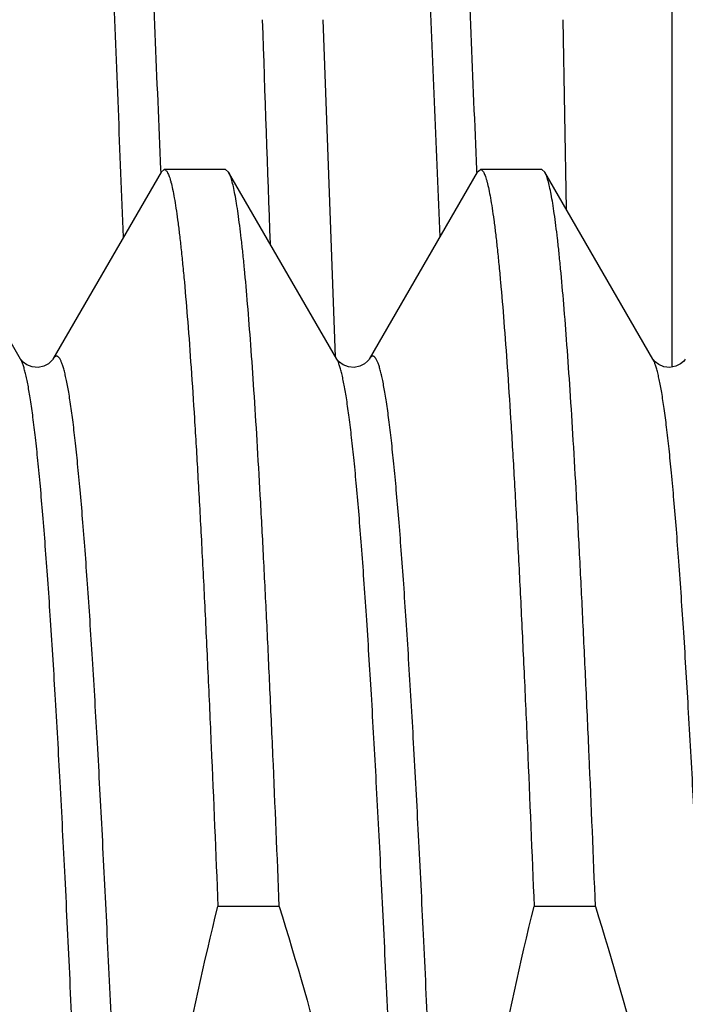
# Model space of a CAD drawing. Header units: inches. Extents: x 0.2 to 16.8, y 0.2 to 10.8.
# Tile 73 of 98: x 12.4463 to 12.4901, y 6.2392 to 6.3041. Entities that reach past the tile are written whole.
import ezdxf

# ---------------------------------------------------------------- set-up
doc = ezdxf.new("R2010")
doc.units = ezdxf.units.IN
doc.header["$LTSCALE"] = 0.935
doc.header["$MEASUREMENT"] = 0
doc.layers.get('0').update_dxf_attribs({"linetype": 'CONTINUOUS'})

msp = doc.modelspace()

# ---------------------------------------------------------------- linework, layer by layer
at = {"color": 7, "linetype": 'CONTINUOUS'}
for p, q in [((12.489279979, 6.2811811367), (12.489279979, 6.383554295)), ((12.4670888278, 6.2818447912), (12.4662722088, 6.304054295)), ((12.4820828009, 6.3040543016), (12.4823011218, 6.2915667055)), ((12.4556049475, 6.294016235), (12.4558078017, 6.2941916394)), ((12.4598501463, 6.2941916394), (12.4558078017, 6.2941916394)), ((12.4600530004, 6.2940162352), (12.4598501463, 6.2941916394)), ((12.4764376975, 6.294016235), (12.4766405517, 6.2941916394)), ((12.4806828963, 6.2941916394), (12.4766405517, 6.2941916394)), ((12.4808857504, 6.2940162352), (12.4806828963, 6.2941916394)), ((12.4463469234, 6.2816990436), (12.4392202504, 6.2940162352)), ((12.4556049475, 6.294016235), (12.4484782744, 6.2816990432)), ((12.4671796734, 6.2816990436), (12.4600530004, 6.2940162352)), ((12.4764376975, 6.294016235), (12.4693110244, 6.2816990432)), ((12.4880124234, 6.2816990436), (12.4808857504, 6.2940162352)), ((12.4880481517, 6.281645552), (12.4880123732, 6.2816991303)), ((12.4633896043, 6.2456583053), (12.4593472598, 6.2456583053)), ((12.4842223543, 6.2456583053), (12.4801800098, 6.2456583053))]:
    msp.add_line(p, q, dxfattribs=at)
at = {"color": 9, "linetype": 'CONTINUOUS'}
for p, q in [((12.4555989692, 6.2940112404), (12.4555919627, 6.2941784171)), ((12.4764071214, 6.2940122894), (12.4764003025, 6.2941797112)), ((12.4881028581, 6.281512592), (12.4880124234, 6.2816990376))]:
    msp.add_line(p, q, dxfattribs=at)
at = {"color": 7, "linetype": 'CONTINUOUS'}
for points in [[(12.4484781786, 6.2816988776), (12.4484545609, 6.2816622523), (12.4483660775, 6.2815552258), (12.4481785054, 6.2813954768), (12.4478738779, 6.2812360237), (12.4474980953, 6.2811536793), (12.4471175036, 6.2811855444), (12.4467673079, 6.2813205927), (12.4465244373, 6.2814919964), (12.4463971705, 6.2816265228), (12.4463493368, 6.2816949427), (12.4463467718, 6.2816993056)], [(12.4693109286, 6.2816988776), (12.4692873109, 6.2816622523), (12.4691988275, 6.2815552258), (12.4690112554, 6.2813954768), (12.4687066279, 6.2812360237), (12.4683308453, 6.2811536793), (12.4679502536, 6.2811855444), (12.4676000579, 6.2813205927), (12.4673571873, 6.2814919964), (12.4672299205, 6.2816265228), (12.4671820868, 6.2816949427), (12.4671795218, 6.2816993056)], [(12.4883893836, 6.2813455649), (12.4881658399, 6.2815141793), (12.4880481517, 6.281645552)], [(12.4901436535, 6.2816988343), (12.4901143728, 6.2816542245), (12.4900181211, 6.2815413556), (12.4898221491, 6.2813805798), (12.4895096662, 6.2812252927), (12.4891267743, 6.281151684), (12.4887350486, 6.2811977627), (12.4883893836, 6.2813455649)]]:
    msp.add_lwpolyline(points, dxfattribs=at)
msp.add_arc((18.4776414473, 6.5053586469), 6.0187397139, 181.91668718, 182.057296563, dxfattribs=at)
at = {"color": 9, "linetype": 'CONTINUOUS'}
for points, knots in [([(12.4555919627, 6.2941784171), (12.4554667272, 6.2971656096), (12.4552113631, 6.3031432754), (12.4548929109, 6.3106062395), (12.4546473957, 6.3165551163), (12.4544687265, 6.3209691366), (12.45429342, 6.3253322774), (12.4541193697, 6.3296313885), (12.4539449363, 6.3338531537), (12.4537678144, 6.3379839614), (12.4535860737, 6.3420102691), (12.4533992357, 6.3459194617), (12.4532089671, 6.3497002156), (12.4530174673, 6.3533421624), (12.4528270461, 6.3568351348), (12.4526395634, 6.3601687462), (12.4524574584, 6.363332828), (12.4522804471, 6.3663176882), (12.4521064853, 6.3691142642), (12.4519333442, 6.3717136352), (12.4517588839, 6.374106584), (12.4515807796, 6.3762841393), (12.4513975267, 6.378238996), (12.4512367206, 6.3797258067), (12.451105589, 6.3808003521), (12.4510104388, 6.3815199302), (12.4509152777, 6.3821811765), (12.4508203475, 6.3827837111), (12.4507258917, 6.3833271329), (12.4506321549, 6.3838110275), (12.4505393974, 6.3842349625), (12.4504479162, 6.3845985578), (12.450357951, 6.3849014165), (12.4502805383, 6.3851146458), (12.4502176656, 6.3852535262), (12.4501737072, 6.3853358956), (12.4501299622, 6.3854030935), (12.4500862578, 6.3854552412), (12.4500422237, 6.385492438), (12.449997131, 6.3855143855), (12.4499507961, 6.3855196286), (12.4499048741, 6.3855073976), (12.4498603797, 6.3854790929), (12.4498166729, 6.3854356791), (12.4497731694, 6.3853771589), (12.4497464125, 6.385331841), (12.4497328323, 6.3853068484)], [0, 0, 0, 0, 0.0974856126, 0.1950848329, 0.243557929, 0.2916190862, 0.3391257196, 0.3859367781, 0.4319102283, 0.4768975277, 0.5207490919, 0.5633250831, 0.6045055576, 0.6441798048, 0.6822379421, 0.7185660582, 0.7530468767, 0.7855763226, 0.8160609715, 0.844407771, 0.8705185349, 0.8942915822, 0.9156446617, 0.9345361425, 0.9430507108, 0.9509405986, 0.958202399, 0.9648328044, 0.970828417, 0.9761859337, 0.9809026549, 0.9849766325, 0.9884077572, 0.9912011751, 0.9923641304, 0.9933759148, 0.994242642, 0.9949741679, 0.9955870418, 0.9961094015, 0.9965859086, 0.9970741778, 0.9976283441, 0.9982866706, 0.9990725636, 1, 1, 1, 1]), ([(12.4764003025, 6.2941797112), (12.4762787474, 6.2971650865), (12.4760392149, 6.3031393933), (12.4756822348, 6.3120707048), (12.4753225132, 6.3209054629), (12.4749563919, 6.329535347), (12.4746394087, 6.3365498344), (12.474390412, 6.3419789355), (12.4741532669, 6.3471000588), (12.4739164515, 6.3520446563), (12.4736737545, 6.3567983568), (12.4734948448, 6.3601330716), (12.4733149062, 6.3632992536), (12.4731333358, 6.3662865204), (12.4729495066, 6.3690844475), (12.4727629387, 6.3716833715), (12.4725749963, 6.3740749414), (12.4723886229, 6.37625219), (12.4722061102, 6.3782089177), (12.4720523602, 6.3796987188), (12.4719289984, 6.3807759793), (12.4718399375, 6.381497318), (12.4717510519, 6.3821601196), (12.4716622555, 6.3827640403), (12.4715734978, 6.3833087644), (12.4714847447, 6.3837940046), (12.4713959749, 6.3842194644), (12.4713071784, 6.3845848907), (12.4712182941, 6.3848899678), (12.4711403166, 6.3851051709), (12.4710760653, 6.3852456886), (12.4710306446, 6.3853294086), (12.4709850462, 6.3853979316), (12.4709391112, 6.38545133), (12.4708925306, 6.3854896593), (12.4708447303, 6.3855125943), (12.4707956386, 6.3855189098), (12.470746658, 6.3855079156), (12.4706988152, 6.3854807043), (12.4706517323, 6.3854382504), (12.470604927, 6.3853807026), (12.4705761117, 6.3853358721), (12.4705615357, 6.3853111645)], [0, 0, 0, 0, 0.0974130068, 0.1949371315, 0.2914205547, 0.3856917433, 0.4765505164, 0.5203474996, 0.5628830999, 0.6436937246, 0.6817409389, 0.718069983, 0.7525718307, 0.7851345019, 0.815643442, 0.8439890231, 0.8700848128, 0.8938557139, 0.9152329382, 0.9341564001, 0.942684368, 0.9505840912, 0.9578524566, 0.9644867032, 0.9704847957, 0.9758454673, 0.9805681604, 0.984653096, 0.9881028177, 0.9909246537, 0.9921054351, 0.993137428, 0.9940269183, 0.9947841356, 0.9954260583, 0.9959805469, 0.9964901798, 0.9970088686, 0.9975881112, 0.9982655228, 0.9990647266, 1, 1, 1, 1]), ([(12.4588945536, 6.1191844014), (12.4588638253, 6.1192375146), (12.4588044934, 6.1193621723), (12.4587244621, 6.1195772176), (12.4586441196, 6.1198405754), (12.4585635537, 6.1201521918), (12.4584828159, 6.1205120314), (12.4584019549, 6.1209199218), (12.4583209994, 6.1213756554), (12.4582080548, 6.1220774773), (12.458068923, 6.1230726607), (12.4579077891, 6.1244067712), (12.4577463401, 6.1259239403), (12.4575846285, 6.1276205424), (12.4574227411, 6.1294925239), (12.4572607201, 6.1315353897), (12.457098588, 6.1337442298), (12.4568753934, 6.1370051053), (12.4565993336, 6.1414532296), (12.456276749, 6.1472067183), (12.4559537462, 6.1534728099), (12.4556304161, 6.1601911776), (12.4553068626, 6.1672971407), (12.4549831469, 6.1747222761), (12.4546593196, 6.1823950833), (12.4543354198, 6.190241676), (12.4540114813, 6.1981864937), (12.4536875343, 6.2061530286), (12.4533636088, 6.214064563), (12.4530397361, 6.2218449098), (12.4527159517, 6.2294191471), (12.4523923, 6.2367143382), (12.4520688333, 6.2436602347), (12.4517456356, 6.2501899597), (12.4514227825, 6.2562406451), (12.4511471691, 6.2609562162), (12.4509246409, 6.2644457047), (12.4507624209, 6.2668359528), (12.4506002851, 6.2690662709), (12.4504382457, 6.2711312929), (12.450276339, 6.2730260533), (12.4501146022, 6.2747460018), (12.4499531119, 6.276287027), (12.4497919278, 6.2776454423), (12.4496528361, 6.2786611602), (12.4495399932, 6.2793796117), (12.4494590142, 6.2798479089), (12.4493781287, 6.2802684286), (12.4492973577, 6.2806409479), (12.4492167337, 6.2809652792), (12.449136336, 6.2812413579), (12.4490561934, 6.2814691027), (12.4489860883, 6.2816273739), (12.4489285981, 6.281728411), (12.4488881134, 6.2817873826), (12.4488475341, 6.2818343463), (12.4488066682, 6.2818693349), (12.4487651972, 6.281892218), (12.4487229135, 6.2819024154), (12.4486803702, 6.2818992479), (12.4486384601, 6.2818829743), (12.4485973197, 6.2818543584), (12.4485566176, 6.2818137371), (12.4485161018, 6.2817611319), (12.4484909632, 6.2817209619), (12.4484782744, 6.281699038)], [0, 0, 0, 0, 0.0011251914, 0.0025243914, 0.0042052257, 0.0061716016, 0.0084252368, 0.0109667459, 0.0137960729, 0.0169124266, 0.024001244, 0.0322204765, 0.0415530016, 0.0519780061, 0.0634717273, 0.076007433, 0.0895555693, 0.1040841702, 0.1359420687, 0.1712773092, 0.2097516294, 0.2509961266, 0.2946149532, 0.3401891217, 0.3872806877, 0.4354370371, 0.4841952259, 0.5330864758, 0.5816407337, 0.6293911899, 0.6758788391, 0.7206569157, 0.7632951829, 0.8033841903, 0.8405393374, 0.8744045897, 0.8900009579, 0.9046561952, 0.9183354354, 0.931006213, 0.9426388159, 0.9532060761, 0.9626837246, 0.9710507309, 0.9782893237, 0.9814811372, 0.9843861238, 0.987003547, 0.989333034, 0.9913749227, 0.9931307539, 0.9946036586, 0.9957999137, 0.996298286, 0.996733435, 0.9971095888, 0.997433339, 0.9977150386, 0.9979702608, 0.9982195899, 0.9984849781, 0.9987848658, 0.9991322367, 0.9995355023, 1, 1, 1, 1]), ([(12.4797273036, 6.1191844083), (12.4796965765, 6.1192375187), (12.4796372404, 6.1193621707), (12.4795572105, 6.1195772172), (12.479476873, 6.1198405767), (12.4793963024, 6.1201521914), (12.4793155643, 6.1205120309), (12.4792347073, 6.1209199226), (12.4791537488, 6.1213756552), (12.4790408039, 6.1220774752), (12.4789016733, 6.1230726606), (12.4787405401, 6.1244067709), (12.4785790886, 6.1259239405), (12.4784173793, 6.1276205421), (12.4782554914, 6.1294925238), (12.4780934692, 6.1315353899), (12.4779313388, 6.1337442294), (12.4777081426, 6.1370051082), (12.4774320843, 6.1414532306), (12.4771094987, 6.1472067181), (12.4767864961, 6.1534728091), (12.4764631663, 6.1601911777), (12.4761396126, 6.1672971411), (12.4758158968, 6.1747222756), (12.4754920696, 6.1823950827), (12.4751681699, 6.1902416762), (12.4748442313, 6.1981864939), (12.4745202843, 6.2061530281), (12.4741963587, 6.2140645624), (12.473872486, 6.2218449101), (12.4735487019, 6.2294191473), (12.4732250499, 6.2367143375), (12.4729015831, 6.2436602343), (12.4725783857, 6.2501899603), (12.472255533, 6.2562406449), (12.4719799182, 6.2609562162), (12.4717573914, 6.2644457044), (12.4715951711, 6.2668359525), (12.4714330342, 6.2690662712), (12.4712709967, 6.2711312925), (12.4711090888, 6.2730260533), (12.4709473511, 6.2747460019), (12.4707858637, 6.2762870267), (12.470624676, 6.2776454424), (12.4704855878, 6.2786611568), (12.4703727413, 6.2793796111), (12.470291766, 6.2798479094), (12.4702108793, 6.2802684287), (12.470130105, 6.2806409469), (12.4700494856, 6.2809652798), (12.4699690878, 6.2812413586), (12.4698889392, 6.2814691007), (12.4698188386, 6.2816273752), (12.4697613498, 6.2817284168), (12.4697208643, 6.2817873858), (12.4696802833, 6.2818343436), (12.4696394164, 6.2818693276), (12.4695979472, 6.2818922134), (12.4695556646, 6.2819024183), (12.4695131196, 6.2818992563), (12.4694712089, 6.2818829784), (12.4694300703, 6.2818543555), (12.4693893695, 6.2818137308), (12.4693488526, 6.2817611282), (12.4693237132, 6.2817209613), (12.4693110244, 6.2816990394)], [0, 0, 0, 0, 0.0011251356, 0.0025243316, 0.0042052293, 0.0061715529, 0.0084251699, 0.010966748, 0.0137960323, 0.0169123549, 0.0240012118, 0.0322204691, 0.0415529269, 0.0519779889, 0.0634717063, 0.0760073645, 0.0895555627, 0.1040841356, 0.1359420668, 0.1712772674, 0.2097515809, 0.2509961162, 0.2946149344, 0.3401890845, 0.3872806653, 0.4354370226, 0.4841952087, 0.5330864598, 0.5816407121, 0.6293911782, 0.6758788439, 0.7206568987, 0.7632951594, 0.8033842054, 0.8405393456, 0.8744045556, 0.8900009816, 0.9046561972, 0.9183354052, 0.9310062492, 0.9426388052, 0.9532060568, 0.962683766, 0.9710507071, 0.9782893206, 0.9814811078, 0.9843861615, 0.9870035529, 0.9893330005, 0.9913749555, 0.9931307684, 0.9946036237, 0.9957999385, 0.9962983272, 0.9967334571, 0.9971095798, 0.9974333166, 0.997715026, 0.9979702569, 0.9982195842, 0.9984849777, 0.9987848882, 0.999132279, 0.9995355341, 1, 1, 1, 1]), ([(12.4567631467, 6.1191839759), (12.4567504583, 6.1191620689), (12.4567253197, 6.1191219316), (12.4566848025, 6.1190693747), (12.4566441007, 6.1190287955), (12.45660296, 6.1190002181), (12.4565610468, 6.118983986), (12.4565185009, 6.1189808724), (12.4564762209, 6.1189911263), (12.456434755, 6.1190140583), (12.4563938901, 6.1190490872), (12.4563533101, 6.1190960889), (12.4563128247, 6.119155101), (12.4562553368, 6.1192562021), (12.4561852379, 6.1194145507), (12.4561050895, 6.1196423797), (12.4560246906, 6.1199185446), (12.4559440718, 6.1202429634), (12.4558632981, 6.1206155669), (12.455782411, 6.1210361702), (12.4557014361, 6.1215045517), (12.4555885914, 6.1222231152), (12.4554495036, 6.1232389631), (12.4552883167, 6.124597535), (12.45512683, 6.1261387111), (12.4549650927, 6.1278588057), (12.4548031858, 6.1297537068), (12.454641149, 6.1318188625), (12.4544790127, 6.1340493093), (12.4543167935, 6.136439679), (12.4540942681, 6.1399293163), (12.4538186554, 6.1446450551), (12.453495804, 6.1506959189), (12.4531726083, 6.1572257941), (12.4528491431, 6.1641718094), (12.4525254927, 6.1714670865), (12.4522017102, 6.179041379), (12.4518778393, 6.186821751), (12.4515539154, 6.1947332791), (12.4512299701, 6.2026997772), (12.4509060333, 6.2106445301), (12.4505821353, 6.2184910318), (12.4502583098, 6.2261637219), (12.4499345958, 6.2335887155), (12.4496110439, 6.2406945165), (12.4492877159, 6.247412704), (12.4489647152, 6.2536785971), (12.4486421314, 6.2594318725), (12.4483660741, 6.2638798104), (12.448142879, 6.2671405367), (12.4479807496, 6.2693492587), (12.447818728, 6.271392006), (12.4476568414, 6.2732638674), (12.4474951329, 6.274960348), (12.4473336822, 6.2764773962), (12.4471725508, 6.2778113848), (12.4470334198, 6.2788064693), (12.4469204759, 6.2795082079), (12.4468395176, 6.27996388), (12.4467586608, 6.2803717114), (12.4466779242, 6.2807314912), (12.4465973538, 6.2810430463), (12.4465170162, 6.2813063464), (12.4464369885, 6.281521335), (12.4463776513, 6.2816459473), (12.4463469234, 6.2816990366)], [0, 0, 0, 0, 0.0004642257, 0.000867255, 0.0012144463, 0.0015141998, 0.0017794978, 0.0020288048, 0.0022840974, 0.0025659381, 0.0028898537, 0.0032661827, 0.0037015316, 0.0042001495, 0.0053969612, 0.0068703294, 0.0086266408, 0.0106691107, 0.0129990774, 0.0156169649, 0.0185225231, 0.0217148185, 0.028954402, 0.0373223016, 0.0468009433, 0.0573690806, 0.0690025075, 0.0816741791, 0.0953541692, 0.110010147, 0.1256072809, 0.1594737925, 0.1966300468, 0.2367200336, 0.2793590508, 0.3241376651, 0.370625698, 0.4183763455, 0.4669305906, 0.5158216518, 0.5645794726, 0.6127352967, 0.6598261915, 0.7053995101, 0.7490173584, 0.7902608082, 0.8287339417, 0.8640678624, 0.8959244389, 0.9104523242, 0.9239998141, 0.9365347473, 0.9480277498, 0.9584520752, 0.9677837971, 0.9760023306, 0.9830904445, 0.9862064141, 0.9890353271, 0.9915765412, 0.9938298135, 0.9957957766, 0.997476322, 0.9988751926, 1, 1, 1, 1]), ([(12.4775958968, 6.1191839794), (12.4775832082, 6.1191620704), (12.47755807, 6.1191219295), (12.4775175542, 6.1190693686), (12.4774768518, 6.1190287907), (12.4774357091, 6.1190002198), (12.4773937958, 6.1189839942), (12.4773512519, 6.1189808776), (12.4773089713, 6.1189911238), (12.4772675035, 6.1190140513), (12.4772266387, 6.1190490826), (12.4771860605, 6.1190960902), (12.4771455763, 6.1191551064), (12.4770880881, 6.1192562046), (12.4770179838, 6.1194145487), (12.4769378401, 6.11964238), (12.4768574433, 6.1199185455), (12.4767768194, 6.1202429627), (12.4766960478, 6.1206155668), (12.4766151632, 6.1210361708), (12.4765341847, 6.1215045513), (12.4764213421, 6.1222231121), (12.4762822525, 6.1232389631), (12.4761210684, 6.1245975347), (12.4759595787, 6.1261387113), (12.4757978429, 6.1278588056), (12.4756359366, 6.1297537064), (12.475473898, 6.1318188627), (12.4753117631, 6.1340493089), (12.4751495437, 6.1364396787), (12.4749270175, 6.1399293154), (12.4746514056, 6.1446450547), (12.4743285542, 6.1506959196), (12.4740053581, 6.1572257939), (12.473681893, 6.1641718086), (12.4733582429, 6.1714670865), (12.4730344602, 6.1790413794), (12.4727105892, 6.1868217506), (12.4723866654, 6.1947332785), (12.4720627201, 6.2026997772), (12.4717387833, 6.2106445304), (12.4714148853, 6.2184910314), (12.4710910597, 6.2261637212), (12.4707673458, 6.2335887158), (12.4704437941, 6.2406945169), (12.4701204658, 6.2474127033), (12.4697974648, 6.2536785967), (12.469474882, 6.2594318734), (12.4691988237, 6.2638798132), (12.4689756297, 6.2671405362), (12.4688134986, 6.2693492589), (12.4686514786, 6.2713920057), (12.4684895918, 6.2732638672), (12.4683278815, 6.2749603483), (12.4681664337, 6.2764773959), (12.4680053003, 6.2778113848), (12.4678661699, 6.2788064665), (12.4677532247, 6.2795082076), (12.4676722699, 6.2799638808), (12.4675914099, 6.2803717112), (12.4675106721, 6.2807314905), (12.4674301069, 6.2810430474), (12.467349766, 6.2813063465), (12.4672697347, 6.2815213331), (12.4672104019, 6.2816459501), (12.4671796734, 6.2816990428)], [0, 0, 0, 0, 0.0004642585, 0.0008673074, 0.0012144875, 0.0015142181, 0.0017795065, 0.0020288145, 0.0022840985, 0.002565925, 0.0028898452, 0.0032662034, 0.0037015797, 0.0042001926, 0.0053969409, 0.0068703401, 0.0086266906, 0.0106690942, 0.0129990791, 0.0156170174, 0.0185225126, 0.0217148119, 0.0289543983, 0.037322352, 0.0468009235, 0.0573690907, 0.0690025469, 0.081674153, 0.0953541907, 0.1100101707, 0.1256072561, 0.1594738, 0.1966300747, 0.2367200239, 0.2793590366, 0.3241376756, 0.370625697, 0.4183763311, 0.4669305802, 0.5158216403, 0.5645794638, 0.6127352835, 0.6598261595, 0.7053994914, 0.7490173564, 0.7902607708, 0.828733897, 0.8640678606, 0.8959244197, 0.9104523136, 0.9239997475, 0.936534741, 0.9480277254, 0.9584520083, 0.9677838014, 0.97600229, 0.9830903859, 0.9862063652, 0.9890353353, 0.9915764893, 0.9938297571, 0.995795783, 0.9974762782, 0.9988751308, 1, 1, 1, 1]), ([(12.4984287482, 6.1191841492), (12.4984161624, 6.1191624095), (12.498391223, 6.119122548), (12.4983510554, 6.1190702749), (12.4983107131, 6.1190297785), (12.4982699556, 6.1190010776), (12.498228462, 6.1189844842), (12.4981863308, 6.1189807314), (12.4981444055, 6.1189901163), (12.4981032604, 6.1190120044), (12.4980627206, 6.1190458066), (12.4980224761, 6.1190913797), (12.4979823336, 6.1191487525), (12.497925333, 6.1192472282), (12.4978558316, 6.1194017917), (12.4977763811, 6.1196244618), (12.4976966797, 6.1198946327), (12.497616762, 6.1202122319), (12.4975366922, 6.1205771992), (12.4974565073, 6.1209893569), (12.4973762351, 6.1214484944), (12.4972643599, 6.1221531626), (12.4971264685, 6.1231497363), (12.4969666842, 6.1244829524), (12.4968065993, 6.1259958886), (12.496646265, 6.1276849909), (12.4964857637, 6.1295462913), (12.4963251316, 6.1315753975), (12.4961644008, 6.1337675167), (12.4960035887, 6.1361174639), (12.4957829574, 6.1395495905), (12.495509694, 6.144189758), (12.4951896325, 6.1501465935), (12.4948692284, 6.156579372), (12.4945485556, 6.1634272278), (12.4942276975, 6.170625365), (12.493906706, 6.1781056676), (12.4935856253, 6.1857973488), (12.4932644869, 6.1936276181), (12.4929433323, 6.2015223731), (12.492518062, 6.2119620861), (12.4920929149, 6.222239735), (12.4916590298, 6.232257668), (12.4913382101, 6.2393666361), (12.4910176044, 6.2461072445), (12.490697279, 6.2524157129), (12.4903773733, 6.2582323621), (12.4900579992, 6.2635021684), (12.4897837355, 6.2675282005), (12.4895614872, 6.270438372), (12.4894009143, 6.2723762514), (12.4892405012, 6.2741438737), (12.4890802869, 6.2757370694), (12.488920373, 6.2771521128), (12.4887608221, 6.2783856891), (12.4886227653, 6.279298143), (12.4885104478, 6.2799346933), (12.4884302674, 6.280342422), (12.4883502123, 6.2807029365), (12.4882703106, 6.2810160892), (12.4881906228, 6.2812817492), (12.4881326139, 6.2814413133), (12.4881028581, 6.281512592)], [0, 0, 0, 0, 0.0004612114, 0.0008621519, 0.0012080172, 0.0015069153, 0.0017713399, 0.0020190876, 0.0022715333, 0.0025489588, 0.002866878, 0.0032357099, 0.0036621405, 0.0041504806, 0.0053228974, 0.0067669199, 0.0084890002, 0.0104924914, 0.0127788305, 0.0153484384, 0.018201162, 0.0213361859, 0.0284479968, 0.0366711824, 0.0459887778, 0.0563803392, 0.0678226, 0.080289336, 0.0937516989, 0.1081784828, 0.1235358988, 0.1568965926, 0.1935204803, 0.2330627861, 0.2751506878, 0.3193870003, 0.3653540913, 0.4126178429, 0.4607317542, 0.509241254, 0.5576880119, 0.6525672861, 0.6981035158, 0.7417929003, 0.7832230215, 0.8220030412, 0.8577674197, 0.890179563, 0.9189353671, 0.9318568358, 0.9437665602, 0.9546371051, 0.9644439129, 0.9731651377, 0.9807822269, 0.9872803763, 0.9901064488, 0.9926494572, 0.9949091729, 0.9968860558, 0.9985818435, 1, 1, 1, 1])]:
    msp.add_open_spline(points, degree=3, knots=knots, dxfattribs=at)
at = {"color": 7, "linetype": 'CONTINUOUS'}
for points, knots in [([(12.45312884, 6.289727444), (12.4530131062, 6.2925473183), (12.4527856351, 6.2982087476), (12.4525065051, 6.3052894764), (12.4522803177, 6.3109628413), (12.4520512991, 6.3165854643), (12.4517579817, 6.3235081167), (12.4514578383, 6.3303412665), (12.4512207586, 6.3356783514), (12.4509926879, 6.3407849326), (12.4507149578, 6.3469013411), (12.450429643, 6.3528227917), (12.4501983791, 6.3573064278), (12.4499758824, 6.361399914), (12.449694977, 6.3661078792), (12.44939001, 6.3705294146), (12.4491447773, 6.3737106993), (12.448970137, 6.375815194), (12.4487981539, 6.377723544), (12.4486281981, 6.379431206), (12.4484597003, 6.3809339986), (12.4483146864, 6.382055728), (12.448196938, 6.3828469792), (12.4481125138, 6.3833603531), (12.4480281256, 6.3838192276), (12.4479436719, 6.3842231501), (12.4478590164, 6.3845717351), (12.4477739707, 6.3848648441), (12.4476885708, 6.385102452), (12.4476244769, 6.3852394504), (12.4475910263, 6.3852973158)], [0, 0, 0, 0, 0.0883782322, 0.1774296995, 0.2219040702, 0.2661798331, 0.3536471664, 0.438880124, 0.4803650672, 0.520941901, 0.5989512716, 0.6720966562, 0.7065857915, 0.7395420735, 0.8004725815, 0.8542754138, 0.8783281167, 0.900389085, 0.9204033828, 0.9383293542, 0.9541273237, 0.9677566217, 0.9737454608, 0.9791773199, 0.9840479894, 0.9883549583, 0.9920978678, 0.9952789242, 0.9979069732, 1, 1, 1, 1]), ([(12.4739822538, 6.2897618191), (12.4738652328, 6.2925502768), (12.4736284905, 6.2981481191), (12.4732767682, 6.3065465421), (12.4729341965, 6.3149187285), (12.4726524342, 6.3218387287), (12.4724278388, 6.3272946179), (12.4722075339, 6.3325847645), (12.4719326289, 6.338987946), (12.4715838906, 6.346372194), (12.4712311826, 6.3533018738), (12.4708861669, 6.3597051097), (12.4705973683, 6.3646807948), (12.4703667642, 6.3683481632), (12.470200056, 6.3708460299), (12.4700340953, 6.3731645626), (12.4698672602, 6.3752971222), (12.4696979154, 6.3772377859), (12.4695248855, 6.3789813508), (12.4693500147, 6.3805234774), (12.4691750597, 6.3818603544), (12.4690242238, 6.3828437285), (12.4689022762, 6.3835247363), (12.4688159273, 6.3839567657), (12.4687301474, 6.3843356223), (12.4686449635, 6.384661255), (12.4685604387, 6.3849335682), (12.4684986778, 6.385095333), (12.4684669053, 6.3851665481)], [0, 0, 0, 0, 0.0875570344, 0.1757735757, 0.2637078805, 0.3504306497, 0.3930490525, 0.4350160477, 0.5165380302, 0.5941155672, 0.6669335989, 0.7342183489, 0.7952902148, 0.8232936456, 0.849498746, 0.873827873, 0.8962168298, 0.9166056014, 0.9349409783, 0.9511835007, 0.9652934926, 0.9772372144, 0.9823904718, 0.9869969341, 0.9910577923, 0.9945753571, 0.9975535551, 1, 1, 1, 1]), ([(12.4558078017, 6.2941916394), (12.455817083, 6.2941916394), (12.4558362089, 6.2941893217), (12.4558643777, 6.2941790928), (12.4558923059, 6.2941622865), (12.4559315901, 6.2941292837), (12.4559797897, 6.2940697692), (12.456034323, 6.293977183), (12.4560889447, 6.2938590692), (12.4561436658, 6.2937153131), (12.4561985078, 6.2935457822), (12.4562762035, 6.2932693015), (12.4563711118, 6.292858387), (12.4564801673, 6.2922874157), (12.4565895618, 6.2916144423), (12.4566992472, 6.2908401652), (12.4568091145, 6.2899653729), (12.4569191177, 6.2889910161), (12.4570292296, 6.2879181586), (12.457182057, 6.2862947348), (12.4573706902, 6.2840286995), (12.4575898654, 6.2810325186), (12.4578094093, 6.2776778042), (12.4580292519, 6.2739794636), (12.458249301, 6.2699539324), (12.4584695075, 6.2656191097), (12.4586898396, 6.2609942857), (12.4589909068, 6.2543087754), (12.4592056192, 6.2491666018), (12.4593472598, 6.2456583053)], [0, 0, 0, 0, 0.0005704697, 0.0011714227, 0.0018290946, 0.002563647, 0.0043150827, 0.0065008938, 0.0091571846, 0.0123033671, 0.0159505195, 0.0201053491, 0.0299522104, 0.0418599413, 0.0558298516, 0.0718550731, 0.089923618, 0.1100194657, 0.1321230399, 0.1562121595, 0.210243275, 0.2718825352, 0.340862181, 0.4168798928, 0.4996008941, 0.5886596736, 0.6836623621, 0.7841872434, 1, 1, 1, 1]), ([(12.4766405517, 6.2941916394), (12.476649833, 6.2941916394), (12.4766689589, 6.2941893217), (12.4766971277, 6.2941790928), (12.4767250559, 6.2941622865), (12.4767643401, 6.2941292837), (12.4768125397, 6.2940697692), (12.476867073, 6.293977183), (12.4769216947, 6.2938590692), (12.4769764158, 6.2937153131), (12.4770312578, 6.2935457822), (12.4771089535, 6.2932693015), (12.4772038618, 6.292858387), (12.4773129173, 6.2922874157), (12.4774223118, 6.2916144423), (12.4775319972, 6.2908401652), (12.4776418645, 6.2899653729), (12.4777518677, 6.2889910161), (12.4778619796, 6.2879181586), (12.478014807, 6.2862947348), (12.4782034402, 6.2840286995), (12.4784226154, 6.2810325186), (12.4786421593, 6.2776778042), (12.4788620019, 6.2739794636), (12.479082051, 6.2699539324), (12.4793022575, 6.2656191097), (12.4795225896, 6.2609942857), (12.4798236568, 6.2543087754), (12.4800383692, 6.2491666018), (12.4801800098, 6.2456583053)], [0, 0, 0, 0, 0.0005704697, 0.0011714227, 0.0018290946, 0.002563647, 0.0043150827, 0.0065008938, 0.0091571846, 0.0123033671, 0.0159505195, 0.0201053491, 0.0299522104, 0.0418599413, 0.0558298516, 0.0718550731, 0.089923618, 0.1100194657, 0.1321230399, 0.1562121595, 0.210243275, 0.2718825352, 0.340862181, 0.4168798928, 0.4996008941, 0.5886596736, 0.6836623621, 0.7841872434, 1, 1, 1, 1]), ([(12.4633896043, 6.2456583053), (12.4632557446, 6.2489738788), (12.4630528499, 6.2538413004), (12.4627694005, 6.2601812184), (12.462561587, 6.2645943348), (12.4623538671, 6.2687537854), (12.4621462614, 6.272643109), (12.461938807, 6.276246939), (12.4617315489, 6.2795510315), (12.4615245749, 6.2825423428), (12.4613179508, 6.2852090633), (12.4611400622, 6.2872230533), (12.4609959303, 6.2886638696), (12.4608921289, 6.2896147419), (12.460788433, 6.2904774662), (12.4606848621, 6.2912512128), (12.4605814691, 6.2919352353), (12.4604783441, 6.2925289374), (12.4603755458, 6.293031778), (12.4602860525, 6.2933929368), (12.4602127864, 6.2936352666), (12.46016108, 6.2937834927), (12.4601094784, 6.2939088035), (12.4600720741, 6.2939832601), (12.4600530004, 6.2940162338)], [0, 0, 0, 0, 0.2051315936, 0.3011584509, 0.3923170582, 0.4782469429, 0.5586105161, 0.6330919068, 0.7013992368, 0.7632657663, 0.8184514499, 0.8667446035, 0.888248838, 0.9079644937, 0.9258745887, 0.9419639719, 0.9562212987, 0.968637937, 0.9792110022, 0.9879444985, 0.9916267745, 0.9948579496, 0.9976451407, 1, 1, 1, 1]), ([(12.4842223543, 6.2456583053), (12.4840884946, 6.2489738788), (12.4838855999, 6.2538413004), (12.4836021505, 6.2601812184), (12.483394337, 6.2645943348), (12.4831866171, 6.2687537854), (12.4829790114, 6.272643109), (12.482771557, 6.276246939), (12.4825642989, 6.2795510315), (12.4823573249, 6.2825423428), (12.4821507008, 6.2852090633), (12.4819728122, 6.2872230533), (12.4818286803, 6.2886638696), (12.4817248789, 6.2896147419), (12.481621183, 6.2904774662), (12.4815176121, 6.2912512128), (12.4814142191, 6.2919352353), (12.4813110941, 6.2925289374), (12.4812082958, 6.293031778), (12.4811188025, 6.2933929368), (12.4810455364, 6.2936352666), (12.48099383, 6.2937834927), (12.4809422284, 6.2939088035), (12.4809048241, 6.2939832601), (12.4808857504, 6.2940162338)], [0, 0, 0, 0, 0.2051315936, 0.3011584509, 0.3923170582, 0.4782469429, 0.5586105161, 0.6330919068, 0.7013992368, 0.7632657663, 0.8184514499, 0.8667446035, 0.888248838, 0.9079644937, 0.9258745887, 0.9419639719, 0.9562212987, 0.968637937, 0.9792110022, 0.9879444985, 0.9916267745, 0.9948579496, 0.9976451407, 1, 1, 1, 1]), ([(12.4425568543, 6.2456583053), (12.443687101, 6.2420057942), (12.4457874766, 6.2346498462), (12.4479081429, 6.2253231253), (12.4492347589, 6.2177908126), (12.450029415, 6.2121093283), (12.4506100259, 6.2064018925), (12.4509661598, 6.2006759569), (12.4510915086, 6.1949402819), (12.4509845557, 6.1892042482), (12.4506486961, 6.1834771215), (12.4500918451, 6.1777673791), (12.4493255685, 6.172082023), (12.4480437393, 6.164542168), (12.4468127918, 6.1589362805), (12.4458943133, 6.1552249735)], [0, 0, 0, 0, 0.1249956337, 0.2499862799, 0.3124885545, 0.3749907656, 0.4374929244, 0.4999950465, 0.5624971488, 0.6249992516, 0.6875013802, 0.750003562, 0.8125058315, 0.8750081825, 1, 1, 1, 1]), ([(12.4626847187, 6.1552249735), (12.4615544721, 6.1588774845), (12.4594540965, 6.1662334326), (12.4573334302, 6.1755601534), (12.4560068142, 6.1830924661), (12.455212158, 6.1887739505), (12.4546315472, 6.1944813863), (12.4542754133, 6.2002073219), (12.4541500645, 6.2059429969), (12.4542570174, 6.2116790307), (12.454592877, 6.2174061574), (12.4551497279, 6.2231158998), (12.4559160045, 6.228801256), (12.4571978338, 6.2363411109), (12.4584287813, 6.2419469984), (12.4593472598, 6.2456583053)], [0, 0, 0, 0, 0.1249956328, 0.2499862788, 0.3124885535, 0.3749907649, 0.437492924, 0.4999950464, 0.5624971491, 0.6249992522, 0.6875013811, 0.7500035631, 0.8125058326, 0.8750081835, 1, 1, 1, 1]), ([(12.4633896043, 6.2456583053), (12.464519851, 6.2420057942), (12.4666202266, 6.2346498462), (12.4687408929, 6.2253231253), (12.4700675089, 6.2177908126), (12.470862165, 6.2121093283), (12.4714427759, 6.2064018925), (12.4717989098, 6.2006759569), (12.4719242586, 6.1949402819), (12.4718173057, 6.1892042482), (12.4714814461, 6.1834771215), (12.4709245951, 6.1777673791), (12.4701583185, 6.172082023), (12.4688764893, 6.164542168), (12.4676455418, 6.1589362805), (12.4667270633, 6.1552249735)], [0, 0, 0, 0, 0.1249956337, 0.2499862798, 0.3124885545, 0.3749907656, 0.4374929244, 0.4999950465, 0.5624971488, 0.6249992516, 0.6875013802, 0.750003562, 0.8125058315, 0.8750081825, 1, 1, 1, 1]), ([(12.4835174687, 6.1552249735), (12.4823872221, 6.1588774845), (12.4802868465, 6.1662334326), (12.4781661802, 6.1755601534), (12.4768395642, 6.1830924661), (12.476044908, 6.1887739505), (12.4754642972, 6.1944813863), (12.4751081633, 6.2002073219), (12.4749828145, 6.205942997), (12.4750897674, 6.2116790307), (12.475425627, 6.2174061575), (12.4759824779, 6.2231158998), (12.4767487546, 6.228801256), (12.4780305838, 6.2363411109), (12.4792615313, 6.2419469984), (12.4801800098, 6.2456583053)], [0, 0, 0, 0, 0.1249956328, 0.2499862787, 0.3124885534, 0.3749907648, 0.437492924, 0.4999950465, 0.5624971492, 0.6249992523, 0.6875013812, 0.7500035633, 0.8125058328, 0.8750081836, 1, 1, 1, 1]), ([(12.4842223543, 6.2456583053), (12.485352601, 6.2420057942), (12.4874529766, 6.2346498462), (12.4895736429, 6.2253231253), (12.4909002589, 6.2177908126), (12.491694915, 6.2121093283), (12.4922755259, 6.2064018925), (12.4926316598, 6.2006759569), (12.4927570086, 6.1949402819), (12.4926500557, 6.1892042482), (12.4923141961, 6.1834771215), (12.4917573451, 6.1777673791), (12.4909910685, 6.172082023), (12.4897092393, 6.164542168), (12.4884782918, 6.1589362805), (12.4875598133, 6.1552249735)], [0, 0, 0, 0, 0.1249956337, 0.2499862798, 0.3124885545, 0.3749907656, 0.4374929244, 0.4999950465, 0.5624971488, 0.6249992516, 0.6875013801, 0.750003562, 0.8125058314, 0.8750081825, 1, 1, 1, 1])]:
    msp.add_open_spline(points, degree=3, knots=knots, dxfattribs=at)

doc.saveas('drawing.dxf')
